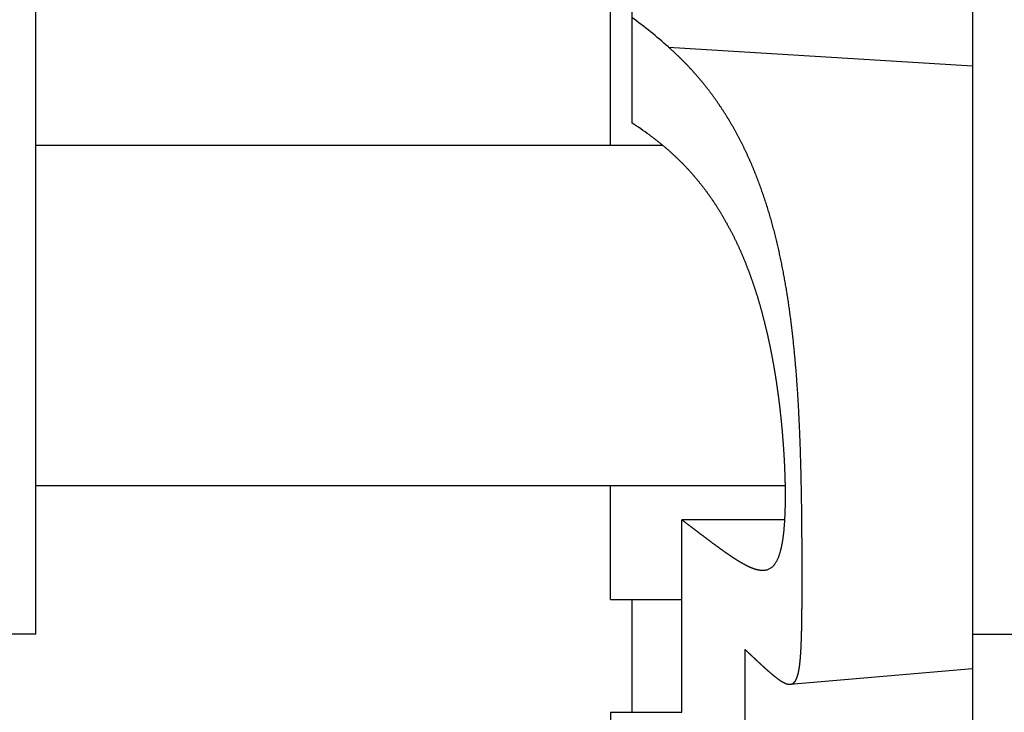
# Model space of a CAD drawing. Header units: millimetres. Extents: x -44 to 549, y 89 to 318.
# Tile 5 of 19: x 269 to 316, y 121 to 154. Entities that reach past the tile are written whole.
import ezdxf

# ---------------------------------------------------------------- set-up
doc = ezdxf.new("R2010")
doc.units = ezdxf.units.MM
doc.header["$MEASUREMENT"] = 0
doc.layers.add('16', color=7, linetype='Continuous')

msp = doc.modelspace()

# ---------------------------------------------------------------- linework, layer by layer
at = {"color": 7, "linetype": 'Continuous', "lineweight": 30}
for p, q in [((297.13, 147.688), (297.13, 231.68)), ((270.13, 124.688), (270.13, 154.688)), ((314.13, 151.426), (314.13, 123.087)), ((270.13, 147.688), (299.572, 147.688)), ((270.13, 131.688), (305.327, 131.688)), ((297.13, 126.327), (297.13, 131.688)), ((306.115, 130.186), (306.114, 130.327)), ((270.13, 124.688), (267.13, 124.688)), ((314.13, 124.688), (317.13, 124.688))]:
    msp.add_line(p, q, dxfattribs=at)
for points, knots in [([(306.114, 130.327), (306.113, 130.351), (306.112, 130.47), (306.11, 130.592), (306.109, 130.729), (306.107, 130.861), (306.105, 130.995), (306.103, 131.129), (306.1, 131.263), (306.098, 131.397), (306.096, 131.53), (306.093, 131.664), (306.09, 131.798), (306.088, 131.932), (306.085, 132.065), (306.082, 132.199), (306.079, 132.333), (306.075, 132.466), (306.072, 132.6), (306.068, 132.734), (306.064, 132.868), (306.061, 133.001), (306.057, 133.135), (306.052, 133.269), (306.048, 133.402), (306.043, 133.536), (306.039, 133.67), (306.034, 133.803), (306.029, 133.937), (306.024, 134.071), (306.018, 134.204), (306.013, 134.338), (306.007, 134.472), (306.001, 134.605), (305.995, 134.739), (305.988, 134.873), (305.981, 135.006), (305.975, 135.14), (305.967, 135.273), (305.96, 135.407), (305.953, 135.54), (305.945, 135.674), (305.937, 135.807), (305.929, 135.941), (305.92, 136.074), (305.911, 136.208), (305.902, 136.341), (305.893, 136.475), (305.883, 136.608), (305.874, 136.742), (305.863, 136.875), (305.853, 137.008), (305.842, 137.142), (305.831, 137.275), (305.82, 137.408), (305.808, 137.542), (305.796, 137.675), (305.784, 137.808), (305.771, 137.941), (305.758, 138.074), (305.745, 138.208), (305.732, 138.341), (305.718, 138.474), (305.703, 138.607), (305.689, 138.74), (305.674, 138.873), (305.658, 139.005), (305.642, 139.138), (305.626, 139.271), (305.609, 139.404), (305.592, 139.537), (305.575, 139.669), (305.557, 139.802), (305.539, 139.934), (305.52, 140.067), (305.501, 140.199), (305.482, 140.332), (305.462, 140.464), (305.441, 140.596), (305.42, 140.728), (305.399, 140.86), (305.377, 140.992), (305.354, 141.124), (305.332, 141.256), (305.308, 141.388), (305.284, 141.519), (305.26, 141.651), (305.235, 141.783), (305.209, 141.914), (305.183, 142.045), (305.157, 142.176), (305.13, 142.307), (305.102, 142.438), (305.074, 142.569), (305.045, 142.7), (305.015, 142.83), (304.985, 142.961), (304.955, 143.091), (304.923, 143.221), (304.892, 143.351), (304.859, 143.481), (304.826, 143.611), (304.792, 143.74), (304.757, 143.869), (304.722, 143.998), (304.686, 144.127), (304.65, 144.256), (304.613, 144.385), (304.575, 144.513), (304.536, 144.641), (304.496, 144.769), (304.456, 144.897), (304.415, 145.024), (304.374, 145.151), (304.331, 145.278), (304.288, 145.405), (304.244, 145.532), (304.199, 145.658), (304.154, 145.784), (304.108, 145.909), (304.06, 146.035), (304.012, 146.16), (303.963, 146.284), (303.914, 146.409), (303.863, 146.533), (303.812, 146.656), (303.76, 146.779), (303.707, 146.902), (303.653, 147.025), (303.598, 147.147), (303.542, 147.269), (303.485, 147.39), (303.428, 147.511), (303.369, 147.631), (303.31, 147.751), (303.249, 147.871), (303.188, 147.99), (303.126, 148.108), (303.062, 148.226), (302.998, 148.344), (302.933, 148.461), (302.867, 148.577), (302.8, 148.693), (302.732, 148.809), (302.663, 148.924), (302.593, 149.038), (302.522, 149.151), (302.45, 149.264), (302.377, 149.377), (302.303, 149.488), (302.229, 149.6), (302.153, 149.71), (302.076, 149.82), (301.998, 149.929), (301.919, 150.037), (301.84, 150.145), (301.759, 150.252), (301.677, 150.358), (301.594, 150.463), (301.511, 150.568), (301.426, 150.672), (301.34, 150.775), (301.254, 150.877), (301.166, 150.979), (301.078, 151.079), (300.988, 151.179), (300.898, 151.278), (300.807, 151.376), (300.715, 151.474), (300.622, 151.57), (300.528, 151.666), (300.433, 151.76), (300.338, 151.854), (300.241, 151.947), (300.144, 152.039), (300.044, 152.132), (299.954, 152.214), (299.865, 152.293), (299.847, 152.309)], [0, 0, 0, 0, 0.133758, 0.267517, 0.401275, 0.535034, 0.668792, 0.802552, 0.936311, 1.07007, 1.20383, 1.337589, 1.471349, 1.605109, 1.738868, 1.872628, 2.006388, 2.140148, 2.273908, 2.407669, 2.541431, 2.675192, 2.808954, 2.942717, 3.076481, 3.210244, 3.344008, 3.477772, 3.611536, 3.7453, 3.879063, 4.012827, 4.146591, 4.280355, 4.414118, 4.547881, 4.681645, 4.815408, 4.949172, 5.082936, 5.216701, 5.350466, 5.484232, 5.618, 5.75177, 5.885541, 6.019311, 6.153083, 6.286858, 6.420633, 6.554406, 6.68818, 6.821955, 6.95573, 7.089504, 7.223277, 7.357051, 7.490825, 7.624598, 7.758371, 7.892145, 8.02592, 8.159695, 8.29347, 8.427249, 8.561029, 8.694811, 8.828594, 8.962383, 9.096176, 9.22997, 9.363761, 9.497557, 9.631357, 9.765155, 9.898949, 10.032745, 10.166543, 10.30034, 10.434132, 10.567925, 10.701721, 10.835516, 10.969307, 11.1031, 11.236897, 11.370695, 11.504493, 11.638294, 11.772104, 11.905916, 12.03973, 12.173549, 12.307381, 12.441216, 12.575046, 12.708876, 12.842715, 12.976555, 13.110388, 13.244217, 13.378052, 13.511888, 13.645718, 13.779542, 13.913373, 14.047206, 14.181036, 14.314862, 14.448697, 14.58254, 14.716384, 14.850229, 14.984094, 15.11797, 15.251849, 15.385724, 15.519618, 15.653525, 15.78743, 15.921319, 16.055218, 16.189126, 16.323028, 16.456911, 16.590798, 16.724693, 16.858582, 16.992454, 17.126328, 17.260212, 17.394095, 17.527966, 17.661842, 17.795737, 17.929637, 18.063529, 18.19743, 18.331359, 18.465296, 18.59922, 18.733139, 18.867084, 19.001034, 19.134969, 19.268892, 19.402837, 19.536788, 19.670726, 19.804647, 19.938592, 20.072546, 20.206492, 20.340424, 20.474383, 20.608359, 20.742333, 20.876296, 21.010296, 21.144319, 21.278337, 21.412331, 21.546353, 21.680395, 21.814426, 21.94842, 22.082427, 22.216446, 22.350447, 22.484402, 22.618354, 22.752311, 22.886243, 23.020119, 23.153951, 23.287768, 23.421585, 23.555414, 23.555414, 23.555414, 23.555414]), ([(298.952, 148.173), (298.956, 148.17), (299.01, 148.131), (299.055, 148.098), (299.109, 148.058), (299.16, 148.019), (299.211, 147.98), (299.262, 147.941), (299.313, 147.901), (299.364, 147.861), (299.415, 147.821), (299.465, 147.78), (299.516, 147.74), (299.566, 147.699), (299.615, 147.657), (299.665, 147.616), (299.714, 147.574), (299.763, 147.532), (299.812, 147.49), (299.861, 147.447), (299.909, 147.404), (299.957, 147.361), (300.005, 147.318), (300.053, 147.274), (300.101, 147.23), (300.148, 147.186), (300.195, 147.141), (300.242, 147.097), (300.288, 147.052), (300.335, 147.007), (300.381, 146.961), (300.426, 146.916), (300.472, 146.87), (300.517, 146.824), (300.562, 146.777), (300.607, 146.731), (300.652, 146.684), (300.696, 146.637), (300.74, 146.589), (300.784, 146.542), (300.827, 146.494), (300.871, 146.446), (300.914, 146.398), (300.956, 146.349), (300.999, 146.301), (301.041, 146.252), (301.083, 146.203), (301.125, 146.153), (301.167, 146.104), (301.208, 146.054), (301.249, 146.004), (301.29, 145.954), (301.33, 145.903), (301.37, 145.853), (301.41, 145.802), (301.45, 145.751), (301.489, 145.7), (301.529, 145.648), (301.567, 145.596), (301.606, 145.545), (301.644, 145.493), (301.683, 145.44), (301.72, 145.388), (301.758, 145.335), (301.795, 145.283), (301.833, 145.23), (301.869, 145.177), (301.906, 145.123), (301.942, 145.07), (301.978, 145.016), (302.014, 144.962), (302.05, 144.908), (302.085, 144.854), (302.12, 144.8), (302.155, 144.745), (302.189, 144.691), (302.224, 144.636), (302.258, 144.581), (302.291, 144.526), (302.325, 144.47), (302.358, 144.415), (302.391, 144.359), (302.424, 144.304), (302.456, 144.248), (302.489, 144.192), (302.521, 144.136), (302.552, 144.079), (302.584, 144.023), (302.615, 143.966), (302.646, 143.909), (302.677, 143.853), (302.708, 143.796), (302.738, 143.739), (302.768, 143.681), (302.798, 143.624), (302.827, 143.566), (302.857, 143.509), (302.886, 143.451), (302.915, 143.393), (302.943, 143.335), (302.972, 143.277), (303, 143.219), (303.028, 143.161), (303.055, 143.102), (303.083, 143.044), (303.11, 142.985), (303.137, 142.926), (303.164, 142.868), (303.19, 142.809), (303.217, 142.75), (303.243, 142.69), (303.269, 142.631), (303.294, 142.572), (303.32, 142.512), (303.345, 142.453), (303.37, 142.393), (303.395, 142.334), (303.419, 142.274), (303.444, 142.214), (303.468, 142.154), (303.492, 142.094), (303.515, 142.034), (303.539, 141.974), (303.562, 141.913), (303.585, 141.853), (303.608, 141.793), (303.631, 141.732), (303.653, 141.671), (303.676, 141.611), (303.698, 141.55), (303.72, 141.489), (303.741, 141.428), (303.763, 141.367), (303.784, 141.306), (303.805, 141.245), (303.826, 141.184), (303.847, 141.123), (303.867, 141.062), (303.888, 141), (303.908, 140.939), (303.928, 140.877), (303.947, 140.816), (303.967, 140.754), (303.986, 140.693), (304.006, 140.631), (304.025, 140.569), (304.044, 140.507), (304.062, 140.445), (304.081, 140.384), (304.099, 140.322), (304.117, 140.26), (304.135, 140.197), (304.153, 140.135), (304.171, 140.073), (304.188, 140.011), (304.206, 139.949), (304.223, 139.886), (304.24, 139.824), (304.256, 139.762), (304.273, 139.699), (304.29, 139.637), (304.306, 139.574), (304.322, 139.512), (304.338, 139.449), (304.354, 139.386), (304.369, 139.324), (304.385, 139.261), (304.4, 139.198), (304.416, 139.135), (304.431, 139.072), (304.446, 139.01), (304.46, 138.947), (304.475, 138.884), (304.489, 138.821), (304.504, 138.758), (304.518, 138.695), (304.532, 138.632), (304.546, 138.568), (304.559, 138.505), (304.573, 138.442), (304.586, 138.379), (304.6, 138.316), (304.613, 138.252), (304.626, 138.189), (304.639, 138.126), (304.651, 138.062), (304.664, 137.999), (304.676, 137.936), (304.689, 137.872), (304.701, 137.809), (304.713, 137.745), (304.725, 137.682), (304.737, 137.618), (304.748, 137.555), (304.76, 137.491), (304.771, 137.427), (304.783, 137.364), (304.794, 137.3), (304.805, 137.237), (304.816, 137.173), (304.826, 137.109), (304.837, 137.045), (304.847, 136.982), (304.858, 136.918), (304.868, 136.854), (304.878, 136.79), (304.888, 136.726), (304.898, 136.663), (304.908, 136.599), (304.918, 136.535), (304.927, 136.471), (304.937, 136.407), (304.946, 136.343), (304.955, 136.279), (304.964, 136.215), (304.973, 136.151), (304.982, 136.087), (304.991, 136.023), (304.999, 135.959), (305.008, 135.895), (305.016, 135.831), (305.024, 135.767), (305.033, 135.703), (305.041, 135.639), (305.049, 135.575), (305.056, 135.51), (305.064, 135.446), (305.072, 135.382), (305.079, 135.318), (305.087, 135.254), (305.094, 135.189), (305.101, 135.125), (305.108, 135.061), (305.115, 134.997), (305.122, 134.933), (305.129, 134.868), (305.135, 134.804), (305.142, 134.74), (305.148, 134.675), (305.155, 134.611), (305.161, 134.547), (305.167, 134.483), (305.173, 134.418), (305.179, 134.354), (305.185, 134.289), (305.19, 134.225), (305.196, 134.161), (305.201, 134.096), (305.207, 134.032), (305.212, 133.968), (305.217, 133.903), (305.222, 133.839), (305.227, 133.774), (305.232, 133.71), (305.237, 133.645), (305.242, 133.581), (305.246, 133.517), (305.25, 133.452), (305.255, 133.388), (305.259, 133.323), (305.263, 133.259), (305.267, 133.194), (305.271, 133.13), (305.275, 133.065), (305.278, 133.001), (305.282, 132.936), (305.285, 132.872), (305.289, 132.807), (305.292, 132.743), (305.295, 132.678), (305.298, 132.614), (305.301, 132.549), (305.304, 132.484), (305.306, 132.42), (305.309, 132.355), (305.311, 132.291), (305.313, 132.226), (305.316, 132.162), (305.318, 132.097), (305.319, 132.032), (305.321, 131.968), (305.323, 131.903), (305.324, 131.839), (305.326, 131.774), (305.327, 131.709), (305.328, 131.645), (305.329, 131.58), (305.33, 131.516), (305.331, 131.451), (305.331, 131.386), (305.331, 131.322), (305.332, 131.257), (305.332, 131.193), (305.332, 131.128), (305.331, 131.063), (305.331, 130.999), (305.33, 130.934), (305.329, 130.869), (305.328, 130.805), (305.327, 130.74), (305.326, 130.676), (305.324, 130.611), (305.323, 130.546), (305.321, 130.482), (305.318, 130.417), (305.316, 130.353), (305.313, 130.288), (305.31, 130.224), (305.307, 130.159), (305.304, 130.095), (305.3, 130.03), (305.296, 129.965), (305.292, 129.901), (305.287, 129.836), (305.282, 129.772), (305.277, 129.708), (305.272, 129.643), (305.266, 129.579), (305.259, 129.514), (305.253, 129.45), (305.246, 129.386), (305.238, 129.322), (305.229, 129.258), (305.221, 129.194), (305.211, 129.13), (305.201, 129.066), (305.19, 129.002), (305.179, 128.938), (305.167, 128.875), (305.154, 128.812), (305.141, 128.748), (305.126, 128.685), (305.111, 128.623), (305.093, 128.56), (305.076, 128.498), (305.056, 128.436), (305.036, 128.375), (305.013, 128.315), (304.988, 128.255), (304.962, 128.195), (304.934, 128.137), (304.902, 128.081), (304.868, 128.026), (304.831, 127.972), (304.791, 127.921), (304.746, 127.875), (304.697, 127.833), (304.644, 127.794), (304.589, 127.76), (304.53, 127.732), (304.47, 127.712), (304.405, 127.698), (304.349, 127.689), (304.282, 127.688), (304.276, 127.688)], [0, 0, 0, 0, 0.064622, 0.129241, 0.193862, 0.258486, 0.32312, 0.387763, 0.452411, 0.51706, 0.581711, 0.646371, 0.711034, 0.775696, 0.840359, 0.905029, 0.969701, 1.034371, 1.09904, 1.163715, 1.228391, 1.293064, 1.357734, 1.422408, 1.487082, 1.551753, 1.616419, 1.681088, 1.745756, 1.810421, 1.875082, 1.939746, 2.00441, 2.069071, 2.133728, 2.198388, 2.263049, 2.327708, 2.392363, 2.457021, 2.52168, 2.586338, 2.650991, 2.715648, 2.780306, 2.844962, 2.909614, 2.97427, 3.038926, 3.103581, 3.168231, 3.232884, 3.297539, 3.362191, 3.42684, 3.491491, 3.556144, 3.620795, 3.685444, 3.750095, 3.814749, 3.879402, 3.944052, 4.008705, 4.073361, 4.138016, 4.202669, 4.267324, 4.331982, 4.39664, 4.461294, 4.52595, 4.590608, 4.655266, 4.719919, 4.784574, 4.84923, 4.913884, 4.978534, 5.043183, 5.107833, 5.172482, 5.237127, 5.301771, 5.366417, 5.431062, 5.495704, 5.560347, 5.624992, 5.689637, 5.754279, 5.818922, 5.883568, 5.948214, 6.012858, 6.077502, 6.142149, 6.206796, 6.271441, 6.336086, 6.400733, 6.46538, 6.530024, 6.594667, 6.659311, 6.723955, 6.788596, 6.853234, 6.917873, 6.982511, 7.047147, 7.111781, 7.176416, 7.241052, 7.305685, 7.370318, 7.434952, 7.499587, 7.564221, 7.628854, 7.693489, 7.758124, 7.822759, 7.887393, 7.952029, 8.016665, 8.081301, 8.145935, 8.210571, 8.275208, 8.339843, 8.404477, 8.469111, 8.533745, 8.598378, 8.663008, 8.727639, 8.792268, 8.856897, 8.921524, 8.986151, 9.050778, 9.115404, 9.180029, 9.244655, 9.309281, 9.373907, 9.438531, 9.503157, 9.567783, 9.63241, 9.697035, 9.761661, 9.826288, 9.890915, 9.95554, 10.020167, 10.084794, 10.149421, 10.214046, 10.278672, 10.343298, 10.407923, 10.472547, 10.53717, 10.601793, 10.666416, 10.731037, 10.795658, 10.860279, 10.924899, 10.989519, 11.054139, 11.118759, 11.183379, 11.247998, 11.312617, 11.377237, 11.441857, 11.506476, 11.571096, 11.635716, 11.700336, 11.764956, 11.829576, 11.894196, 11.958816, 12.023436, 12.088055, 12.152675, 12.217295, 12.281913, 12.346531, 12.41115, 12.475768, 12.540385, 12.605001, 12.669618, 12.734235, 12.798851, 12.863466, 12.928082, 12.992698, 13.057314, 13.121929, 13.186545, 13.251161, 13.315777, 13.380392, 13.445008, 13.509624, 13.57424, 13.638855, 13.703471, 13.768087, 13.832703, 13.897319, 13.961935, 14.026551, 14.091166, 14.155781, 14.220396, 14.285012, 14.349626, 14.414241, 14.478855, 14.54347, 14.608084, 14.672698, 14.737312, 14.801926, 14.86654, 14.931153, 14.995767, 15.060381, 15.124995, 15.189608, 15.254222, 15.318835, 15.383449, 15.448062, 15.512675, 15.577289, 15.641902, 15.706515, 15.771128, 15.835741, 15.900355, 15.964967, 16.02958, 16.094192, 16.158805, 16.223417, 16.288029, 16.352642, 16.417254, 16.481866, 16.546478, 16.61109, 16.675703, 16.740315, 16.804927, 16.86954, 16.934153, 16.998766, 17.063379, 17.127992, 17.192606, 17.25722, 17.321835, 17.38645, 17.451066, 17.515682, 17.580298, 17.644916, 17.709534, 17.774151, 17.838767, 17.903385, 17.968002, 18.032619, 18.097234, 18.16185, 18.226465, 18.29108, 18.355693, 18.420306, 18.484919, 18.549531, 18.614142, 18.678753, 18.743363, 18.807973, 18.872582, 18.937191, 19.001801, 19.06641, 19.131018, 19.195627, 19.260236, 19.324845, 19.389454, 19.454065, 19.518678, 19.583291, 19.647907, 19.712527, 19.77715, 19.841777, 19.90641, 19.971052, 20.0357, 20.100352, 20.165007, 20.229676, 20.294351, 20.35902, 20.423677, 20.488337, 20.552995, 20.617641, 20.682271, 20.7469, 20.811527, 20.876146, 20.940756, 21.005384, 21.07002, 21.134644, 21.199248, 21.263888, 21.328545, 21.393178, 21.45777, 21.522448, 21.587168, 21.651829, 21.716384, 21.781158, 21.846045, 21.910764, 21.975176, 22.040142, 22.105463, 22.170356, 22.234366, 22.299025, 22.364523, 22.429687, 22.493572, 22.557334, 22.622108, 22.687527, 22.753159, 22.753159, 22.753159, 22.753159]), ([(304.276, 127.688), (304.275, 127.688), (304.244, 127.688), (304.221, 127.689), (304.191, 127.692), (304.163, 127.695), (304.135, 127.698), (304.107, 127.703), (304.079, 127.708), (304.052, 127.714), (304.024, 127.72), (303.996, 127.727), (303.969, 127.734), (303.942, 127.742), (303.915, 127.751), (303.888, 127.759), (303.861, 127.768), (303.834, 127.778), (303.808, 127.788), (303.782, 127.798), (303.755, 127.809), (303.729, 127.819), (303.703, 127.83), (303.677, 127.842), (303.652, 127.853), (303.626, 127.865), (303.6, 127.877), (303.575, 127.889), (303.55, 127.902), (303.524, 127.915), (303.499, 127.927), (303.474, 127.94), (303.449, 127.953), (303.424, 127.967), (303.399, 127.98), (303.375, 127.994), (303.35, 128.008), (303.325, 128.022), (303.301, 128.036), (303.276, 128.05), (303.252, 128.064), (303.228, 128.078), (303.203, 128.093), (303.179, 128.107), (303.155, 128.122), (303.131, 128.137), (303.107, 128.151), (303.083, 128.166), (303.059, 128.181), (303.035, 128.196), (303.011, 128.212), (302.987, 128.227), (302.964, 128.242), (302.94, 128.257), (302.916, 128.273), (302.893, 128.288), (302.869, 128.304), (302.846, 128.319), (302.822, 128.335), (302.799, 128.351), (302.775, 128.367), (302.752, 128.382), (302.729, 128.398), (302.705, 128.414), (302.682, 128.43), (302.659, 128.446), (302.635, 128.462), (302.612, 128.478), (302.589, 128.494), (302.566, 128.511), (302.543, 128.527), (302.52, 128.543), (302.497, 128.559), (302.473, 128.576), (302.45, 128.592), (302.427, 128.608), (302.404, 128.625), (302.381, 128.641), (302.359, 128.658), (302.336, 128.674), (302.313, 128.691), (302.29, 128.707), (302.267, 128.724), (302.244, 128.74), (302.221, 128.757), (302.198, 128.774), (302.176, 128.79), (302.153, 128.807), (302.13, 128.824), (302.107, 128.84), (302.085, 128.857), (302.062, 128.874), (302.039, 128.891), (302.016, 128.907), (301.994, 128.924), (301.971, 128.941), (301.948, 128.958), (301.926, 128.975), (301.903, 128.991), (301.88, 129.008), (301.858, 129.025), (301.835, 129.042), (301.812, 129.059), (301.79, 129.076), (301.767, 129.093), (301.745, 129.11), (301.722, 129.127), (301.7, 129.144), (301.677, 129.161), (301.654, 129.178), (301.632, 129.195), (301.609, 129.212), (301.587, 129.229), (301.564, 129.246), (301.542, 129.263), (301.519, 129.28), (301.497, 129.297), (301.474, 129.314), (301.451, 129.331), (301.429, 129.348), (301.406, 129.365), (301.384, 129.382), (301.361, 129.399), (301.339, 129.416), (301.316, 129.433), (301.294, 129.45), (301.271, 129.467), (301.249, 129.484), (301.226, 129.501), (301.204, 129.518), (301.181, 129.535), (301.159, 129.552), (301.136, 129.57), (301.114, 129.587), (301.092, 129.604), (301.069, 129.621), (301.047, 129.638), (301.024, 129.655), (301.002, 129.672), (300.979, 129.689), (300.957, 129.706), (300.934, 129.723), (300.912, 129.74), (300.889, 129.757), (300.867, 129.775), (300.844, 129.792), (300.822, 129.809), (300.799, 129.826), (300.777, 129.843), (300.754, 129.86), (300.732, 129.877), (300.709, 129.894), (300.687, 129.911), (300.664, 129.928), (300.642, 129.945), (300.619, 129.962), (300.597, 129.98), (300.574, 129.997), (300.552, 130.013), (300.529, 130.031), (300.51, 130.045), (300.485, 130.064), (300.484, 130.065)], [0, 0, 0, 0, 0.028271, 0.056526, 0.084771, 0.113015, 0.1413, 0.169658, 0.198048, 0.226416, 0.254754, 0.283126, 0.311505, 0.339853, 0.36815, 0.396435, 0.424712, 0.452978, 0.481231, 0.509487, 0.537745, 0.565999, 0.594247, 0.6225, 0.650756, 0.679011, 0.707257, 0.735502, 0.763749, 0.791995, 0.820238, 0.848483, 0.876731, 0.904979, 0.933226, 0.961476, 0.989728, 1.017981, 1.046232, 1.074482, 1.102733, 1.130984, 1.159231, 1.187476, 1.21572, 1.243963, 1.272204, 1.300445, 1.328685, 1.356925, 1.385165, 1.413404, 1.441644, 1.469883, 1.498123, 1.526362, 1.554602, 1.582842, 1.611082, 1.639321, 1.66756, 1.695798, 1.724037, 1.752275, 1.780513, 1.808751, 1.836989, 1.865227, 1.893465, 1.921703, 1.949941, 1.978179, 2.006417, 2.034655, 2.062893, 2.091131, 2.11937, 2.147608, 2.175847, 2.204085, 2.232323, 2.260561, 2.288799, 2.317037, 2.345275, 2.373512, 2.401749, 2.429987, 2.458224, 2.486461, 2.514698, 2.542935, 2.571172, 2.599409, 2.627646, 2.655883, 2.68412, 2.712357, 2.740595, 2.768832, 2.797069, 2.825306, 2.853543, 2.88178, 2.910017, 2.938254, 2.966491, 2.994728, 3.022965, 3.051202, 3.079438, 3.107675, 3.135912, 3.164149, 3.192386, 3.220623, 3.248859, 3.277096, 3.305333, 3.33357, 3.361807, 3.390043, 3.41828, 3.446517, 3.474754, 3.502991, 3.531227, 3.559464, 3.587701, 3.615938, 3.644175, 3.672412, 3.700649, 3.728886, 3.757123, 3.785359, 3.813596, 3.841833, 3.87007, 3.898307, 3.926544, 3.954781, 3.983018, 4.011255, 4.039492, 4.067729, 4.095966, 4.124203, 4.15244, 4.180676, 4.208913, 4.23715, 4.265387, 4.293624, 4.321861, 4.350098, 4.378335, 4.406572, 4.434808, 4.463045, 4.491282, 4.519519, 4.519519, 4.519519, 4.519519]), ([(305.572, 122.339), (305.574, 122.339), (305.611, 122.345), (305.638, 122.353), (305.67, 122.365), (305.7, 122.381), (305.727, 122.4), (305.751, 122.423), (305.774, 122.448), (305.795, 122.474), (305.815, 122.501), (305.832, 122.53), (305.847, 122.56), (305.862, 122.591), (305.876, 122.621), (305.888, 122.652), (305.899, 122.684), (305.909, 122.716), (305.919, 122.748), (305.929, 122.78), (305.937, 122.812), (305.945, 122.844), (305.953, 122.877), (305.96, 122.91), (305.967, 122.942), (305.973, 122.975), (305.979, 123.008), (305.985, 123.041), (305.991, 123.074), (305.996, 123.107), (306.001, 123.14), (306.006, 123.173), (306.01, 123.206), (306.014, 123.239), (306.019, 123.273), (306.023, 123.306), (306.026, 123.339), (306.03, 123.372), (306.033, 123.405), (306.037, 123.439), (306.04, 123.472), (306.043, 123.505), (306.046, 123.538), (306.049, 123.572), (306.052, 123.605), (306.054, 123.638), (306.057, 123.672), (306.059, 123.705), (306.061, 123.738), (306.064, 123.772), (306.066, 123.805), (306.068, 123.838), (306.07, 123.872), (306.072, 123.905), (306.074, 123.938), (306.076, 123.972), (306.078, 124.005), (306.079, 124.039), (306.081, 124.072), (306.082, 124.105), (306.084, 124.139), (306.086, 124.172), (306.087, 124.205), (306.088, 124.239), (306.09, 124.272), (306.091, 124.306), (306.092, 124.339), (306.094, 124.372), (306.095, 124.406), (306.096, 124.439), (306.097, 124.473), (306.098, 124.506), (306.099, 124.539), (306.1, 124.573), (306.101, 124.606), (306.102, 124.64), (306.103, 124.673), (306.104, 124.706), (306.105, 124.74), (306.106, 124.773), (306.107, 124.807), (306.108, 124.84), (306.108, 124.873), (306.109, 124.907), (306.11, 124.94), (306.111, 124.974), (306.111, 125.007), (306.112, 125.04), (306.113, 125.074), (306.113, 125.107), (306.114, 125.141), (306.114, 125.174), (306.115, 125.207), (306.115, 125.241), (306.116, 125.274), (306.117, 125.308), (306.117, 125.341), (306.118, 125.375), (306.118, 125.408), (306.118, 125.441), (306.119, 125.475), (306.119, 125.508), (306.12, 125.542), (306.12, 125.575), (306.121, 125.608), (306.121, 125.642), (306.121, 125.675), (306.122, 125.709), (306.122, 125.742), (306.122, 125.775), (306.123, 125.809), (306.123, 125.842), (306.123, 125.876), (306.124, 125.909), (306.124, 125.943), (306.124, 125.976), (306.124, 126.009), (306.125, 126.043), (306.125, 126.076), (306.125, 126.11), (306.125, 126.143), (306.126, 126.176), (306.126, 126.21), (306.126, 126.243), (306.126, 126.277), (306.127, 126.31), (306.127, 126.344), (306.127, 126.377), (306.127, 126.41), (306.127, 126.444), (306.127, 126.477), (306.128, 126.511), (306.128, 126.544), (306.128, 126.577), (306.128, 126.611), (306.128, 126.644), (306.128, 126.678), (306.128, 126.711), (306.129, 126.744), (306.129, 126.778), (306.129, 126.811), (306.129, 126.845), (306.129, 126.878), (306.129, 126.912), (306.129, 126.945), (306.129, 126.978), (306.129, 127.012), (306.129, 127.045), (306.129, 127.079), (306.129, 127.112), (306.129, 127.145), (306.129, 127.179), (306.129, 127.212), (306.13, 127.246), (306.13, 127.279), (306.13, 127.313), (306.13, 127.346), (306.13, 127.379), (306.13, 127.413), (306.13, 127.446), (306.13, 127.48), (306.13, 127.513), (306.13, 127.546), (306.13, 127.58), (306.13, 127.613), (306.13, 127.647), (306.13, 127.68), (306.129, 127.713), (306.129, 127.747), (306.129, 127.78), (306.129, 127.814), (306.129, 127.847), (306.129, 127.881), (306.129, 127.914), (306.129, 127.947), (306.129, 127.981), (306.129, 128.014), (306.129, 128.048), (306.129, 128.081), (306.129, 128.114), (306.129, 128.148), (306.129, 128.181), (306.128, 128.215), (306.128, 128.248), (306.128, 128.282), (306.128, 128.315), (306.128, 128.348), (306.128, 128.382), (306.128, 128.415), (306.128, 128.449), (306.128, 128.482), (306.127, 128.515), (306.127, 128.549), (306.127, 128.582), (306.127, 128.616), (306.127, 128.649), (306.127, 128.682), (306.127, 128.716), (306.126, 128.749), (306.126, 128.783), (306.126, 128.816), (306.126, 128.85), (306.126, 128.883), (306.126, 128.916), (306.125, 128.95), (306.125, 128.983), (306.125, 129.017), (306.125, 129.05), (306.125, 129.083), (306.124, 129.117), (306.124, 129.15), (306.124, 129.184), (306.124, 129.217), (306.123, 129.251), (306.123, 129.284), (306.123, 129.317), (306.123, 129.351), (306.123, 129.384), (306.122, 129.418), (306.122, 129.451), (306.122, 129.484), (306.121, 129.518), (306.121, 129.551), (306.121, 129.585), (306.121, 129.618), (306.12, 129.651), (306.12, 129.685), (306.12, 129.718), (306.12, 129.752), (306.119, 129.785), (306.119, 129.819), (306.119, 129.852), (306.118, 129.885), (306.118, 129.919), (306.118, 129.952), (306.117, 129.986), (306.117, 130.019), (306.117, 130.053), (306.116, 130.086), (306.116, 130.12), (306.116, 130.148), (306.115, 130.185), (306.115, 130.186)], [0, 0, 0, 0, 0.034114, 0.068105, 0.101703, 0.134683, 0.167611, 0.201311, 0.23537, 0.2691, 0.302347, 0.335892, 0.369606, 0.403221, 0.436612, 0.470076, 0.50359, 0.537077, 0.570493, 0.60393, 0.637383, 0.670828, 0.704248, 0.73768, 0.771119, 0.804554, 0.837973, 0.871394, 0.904818, 0.938241, 0.971658, 1.005079, 1.038501, 1.071923, 1.10534, 1.138757, 1.172174, 1.205592, 1.239008, 1.272425, 1.305843, 1.339261, 1.372678, 1.406094, 1.439511, 1.472927, 1.506342, 1.539757, 1.573173, 1.606588, 1.640003, 1.673419, 1.706834, 1.74025, 1.773665, 1.80708, 1.840495, 1.87391, 1.907325, 1.940739, 1.974154, 2.007569, 2.040983, 2.074398, 2.107812, 2.141227, 2.174642, 2.208056, 2.241471, 2.274885, 2.3083, 2.341714, 2.375129, 2.408543, 2.441957, 2.475371, 2.508785, 2.5422, 2.575614, 2.609028, 2.642442, 2.675857, 2.709271, 2.742686, 2.7761, 2.809515, 2.84293, 2.876345, 2.909759, 2.943174, 2.97659, 3.010005, 3.04342, 3.076835, 3.11025, 3.143666, 3.177081, 3.210496, 3.243912, 3.277327, 3.310743, 3.344158, 3.377573, 3.410988, 3.444403, 3.477818, 3.511233, 3.544648, 3.578063, 3.611478, 3.644892, 3.678307, 3.711721, 3.745136, 3.77855, 3.811965, 3.845379, 3.878793, 3.912207, 3.945622, 3.979036, 4.01245, 4.045864, 4.079278, 4.112692, 4.146106, 4.17952, 4.212934, 4.246348, 4.279762, 4.313176, 4.34659, 4.380004, 4.413418, 4.446832, 4.480246, 4.51366, 4.547074, 4.580488, 4.613902, 4.647316, 4.68073, 4.714144, 4.747558, 4.780972, 4.814386, 4.8478, 4.881214, 4.914628, 4.948042, 4.981456, 5.01487, 5.048284, 5.081698, 5.115112, 5.148526, 5.18194, 5.215355, 5.248769, 5.282183, 5.315597, 5.349011, 5.382425, 5.415839, 5.449253, 5.482668, 5.516082, 5.549496, 5.58291, 5.616324, 5.649739, 5.683153, 5.716567, 5.749981, 5.783395, 5.81681, 5.850224, 5.883638, 5.917052, 5.950466, 5.983881, 6.017295, 6.050709, 6.084123, 6.117538, 6.150952, 6.184366, 6.21778, 6.251195, 6.284609, 6.318023, 6.351437, 6.384852, 6.418266, 6.45168, 6.485094, 6.518509, 6.551923, 6.585337, 6.618751, 6.652166, 6.68558, 6.718994, 6.752408, 6.785822, 6.819237, 6.852651, 6.886065, 6.919479, 6.952893, 6.986308, 7.019722, 7.053136, 7.08655, 7.119964, 7.153379, 7.186793, 7.220207, 7.253621, 7.287035, 7.320449, 7.353864, 7.387278, 7.420692, 7.454106, 7.48752, 7.520934, 7.554348, 7.587763, 7.621177, 7.654591, 7.688005, 7.721419, 7.754833, 7.788247, 7.821661, 7.855075, 7.88849, 7.921904, 7.955318, 7.988732, 8.022146, 8.022146, 8.022146, 8.022146]), ([(303.444, 123.977), (303.445, 123.977), (303.46, 123.962), (303.471, 123.952), (303.486, 123.938), (303.499, 123.925), (303.513, 123.912), (303.527, 123.9), (303.541, 123.887), (303.554, 123.874), (303.568, 123.861), (303.582, 123.848), (303.596, 123.835), (303.609, 123.822), (303.623, 123.809), (303.637, 123.796), (303.651, 123.783), (303.665, 123.77), (303.678, 123.757), (303.692, 123.744), (303.706, 123.731), (303.72, 123.718), (303.733, 123.705), (303.747, 123.692), (303.761, 123.679), (303.775, 123.667), (303.789, 123.654), (303.802, 123.641), (303.816, 123.628), (303.83, 123.615), (303.844, 123.602), (303.857, 123.589), (303.871, 123.576), (303.885, 123.563), (303.899, 123.55), (303.913, 123.537), (303.926, 123.524), (303.94, 123.511), (303.954, 123.499), (303.968, 123.486), (303.982, 123.473), (303.995, 123.46), (304.009, 123.447), (304.023, 123.434), (304.037, 123.421), (304.051, 123.408), (304.065, 123.395), (304.078, 123.383), (304.092, 123.37), (304.106, 123.357), (304.12, 123.344), (304.134, 123.331), (304.148, 123.318), (304.162, 123.305), (304.175, 123.293), (304.189, 123.28), (304.203, 123.267), (304.217, 123.254), (304.231, 123.241), (304.245, 123.228), (304.259, 123.216), (304.273, 123.203), (304.287, 123.19), (304.301, 123.177), (304.314, 123.164), (304.328, 123.152), (304.342, 123.139), (304.356, 123.126), (304.37, 123.114), (304.384, 123.101), (304.398, 123.088), (304.412, 123.076), (304.427, 123.063), (304.441, 123.05), (304.455, 123.038), (304.469, 123.025), (304.483, 123.012), (304.497, 123), (304.511, 122.987), (304.525, 122.975), (304.54, 122.962), (304.554, 122.95), (304.568, 122.937), (304.582, 122.925), (304.596, 122.913), (304.611, 122.9), (304.625, 122.888), (304.639, 122.876), (304.654, 122.863), (304.668, 122.851), (304.683, 122.839), (304.697, 122.827), (304.712, 122.815), (304.726, 122.803), (304.741, 122.79), (304.755, 122.778), (304.77, 122.766), (304.784, 122.754), (304.799, 122.742), (304.814, 122.731), (304.828, 122.719), (304.843, 122.707), (304.858, 122.695), (304.873, 122.683), (304.888, 122.672), (304.903, 122.66), (304.918, 122.649), (304.933, 122.637), (304.948, 122.626), (304.963, 122.614), (304.978, 122.603), (304.993, 122.592), (305.009, 122.581), (305.024, 122.57), (305.039, 122.559), (305.055, 122.548), (305.071, 122.537), (305.086, 122.527), (305.102, 122.516), (305.118, 122.506), (305.134, 122.496), (305.15, 122.486), (305.166, 122.476), (305.182, 122.466), (305.198, 122.456), (305.215, 122.447), (305.231, 122.438), (305.248, 122.429), (305.265, 122.42), (305.282, 122.412), (305.299, 122.403), (305.316, 122.395), (305.333, 122.388), (305.351, 122.38), (305.368, 122.374), (305.386, 122.367), (305.404, 122.361), (305.422, 122.356), (305.441, 122.351), (305.459, 122.347), (305.478, 122.343), (305.497, 122.34), (305.516, 122.339), (305.535, 122.338), (305.551, 122.338), (305.572, 122.339), (305.572, 122.339)], [0, 0, 0, 0, 0.0189, 0.037799, 0.056699, 0.075598, 0.094497, 0.113396, 0.132295, 0.151194, 0.170092, 0.188991, 0.20789, 0.226788, 0.245686, 0.264585, 0.283483, 0.302381, 0.321279, 0.340178, 0.359076, 0.377974, 0.396872, 0.415771, 0.434669, 0.453567, 0.472466, 0.491364, 0.510263, 0.529161, 0.54806, 0.566959, 0.585858, 0.604757, 0.623656, 0.642555, 0.661455, 0.680355, 0.699254, 0.718155, 0.737055, 0.755955, 0.774856, 0.793757, 0.812658, 0.83156, 0.850461, 0.869364, 0.888266, 0.907169, 0.926072, 0.944975, 0.963879, 0.982783, 1.001687, 1.020592, 1.039497, 1.058403, 1.077309, 1.096215, 1.115121, 1.134028, 1.152934, 1.171841, 1.190748, 1.209654, 1.228561, 1.247467, 1.266373, 1.285279, 1.304185, 1.32309, 1.341995, 1.3609, 1.379804, 1.398708, 1.417611, 1.436514, 1.455417, 1.474319, 1.493221, 1.512123, 1.531024, 1.549925, 1.568825, 1.587725, 1.606625, 1.625524, 1.644424, 1.663323, 1.682222, 1.701121, 1.72002, 1.738919, 1.757819, 1.776719, 1.795619, 1.81452, 1.833422, 1.852323, 1.871225, 1.890127, 1.90903, 1.927933, 1.946835, 1.965737, 1.98464, 2.003543, 2.022445, 2.041348, 2.060253, 2.079158, 2.098064, 2.116973, 2.135886, 2.1548, 2.173712, 2.192623, 2.211538, 2.230453, 2.249364, 2.268271, 2.287181, 2.306091, 2.324999, 2.343907, 2.362825, 2.381747, 2.400662, 2.41957, 2.438491, 2.457416, 2.476337, 2.495253, 2.514203, 2.533174, 2.552146, 2.571115, 2.590189, 2.609323, 2.628412, 2.647372, 2.666274, 2.685192, 2.704131, 2.723098, 2.723098, 2.723098, 2.723098])]:
    msp.add_open_spline(points, degree=3, knots=knots, dxfattribs=at)
at = {"layer": '16', "color": 7, "linetype": 'Continuous', "lineweight": 30}
for p, q in [((298.13, 191.327), (298.13, 148.741)), ((314.13, 167.766), (314.13, 151.426)), ((299.847, 152.309), (314.13, 151.426)), ((300.484, 121.02), (300.484, 130.065)), ((305.302, 130.065), (300.484, 130.065)), ((297.13, 126.327), (300.484, 126.327)), ((298.13, 126.327), (298.13, 121.02)), ((303.444, 123.977), (303.444, 107.725)), ((305.572, 122.339), (314.13, 123.087)), ((314.13, 123.087), (314.13, 96.727)), ((297.13, 121.02), (297.13, 111.077)), ((297.13, 121.02), (300.484, 121.02))]:
    msp.add_line(p, q, dxfattribs=at)
for centre, radius, start, end in [((282.8, 133.034), 25.732, 48.5117, 53.4356), ((285.311, 129.312), 23.277, 54.1242, 56.5846)]:
    msp.add_arc(centre, radius, start, end, dxfattribs=at)

doc.saveas('drawing.dxf')
